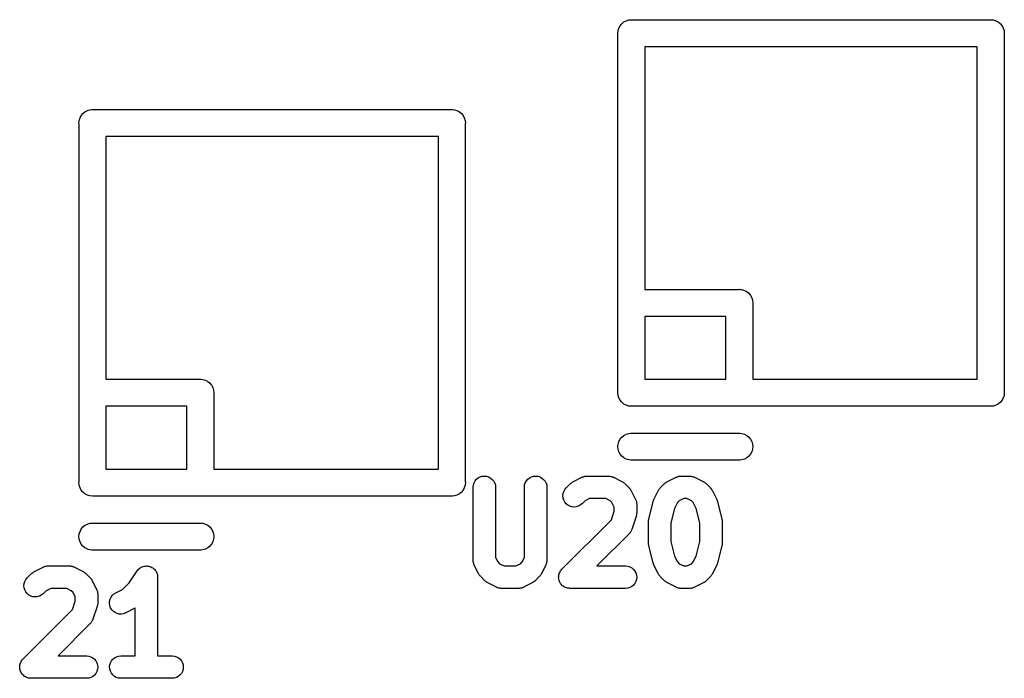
# Model space of a CAD drawing. Extents: x 57.3 to 93.1, y -79.3 to -45.8.
# Tile 19 of 33: x 78.1 to 83.6, y -69.6 to -65.9. Entities that reach past the tile are written whole.
import ezdxf

# ---------------------------------------------------------------- set-up
doc = ezdxf.new("R2010")
doc.units = 0
doc.header["$MEASUREMENT"] = 0
doc.layers.add('BLACK', color=7, linetype='CONTINUOUS')

msp = doc.modelspace()

# ---------------------------------------------------------------- linework, layer by layer
at = {"layer": 'BLACK', "linetype": 'CONTINUOUS'}
for p, q in [((81.4581, -65.9373), (81.4712, -65.9304)), ((81.4712, -65.9304), (81.4853, -65.9261)), ((81.4853, -65.9261), (81.4963, -65.925)), ((81.4963, -65.925), (81.5, -65.9246)), ((81.5, -65.9246), (81.5037, -65.925)), ((81.5037, -65.925), (83.4963, -65.925)), ((83.4963, -65.925), (83.5, -65.9246)), ((83.5, -65.9246), (83.5037, -65.925)), ((83.5037, -65.925), (83.5147, -65.9261)), ((83.5147, -65.9261), (83.5288, -65.9304)), ((83.5288, -65.9304), (83.5419, -65.9373)), ((81.4246, -66), (81.4261, -65.9853)), ((81.4261, -65.9853), (81.4304, -65.9712)), ((81.4304, -65.9712), (81.4373, -65.9581)), ((81.4373, -65.9581), (81.4467, -65.9467)), ((81.4467, -65.9467), (81.4581, -65.9373)), ((83.5419, -65.9373), (83.5533, -65.9467)), ((83.5533, -65.9467), (83.5627, -65.9581)), ((83.5627, -65.9581), (83.5696, -65.9712)), ((83.5696, -65.9712), (83.5739, -65.9853)), ((83.5739, -65.9853), (83.5754, -66)), ((81.425, -66.0037), (81.4246, -66)), ((81.425, -67.4963), (81.425, -66.0037)), ((83.5754, -66), (83.575, -66.0037)), ((83.575, -66.0037), (83.575, -67.9963)), ((81.575, -66.075), (81.575, -67.425)), ((83.425, -66.075), (81.575, -66.075)), ((83.425, -67.925), (83.425, -66.075)), ((78.4712, -66.4304), (78.4853, -66.4261)), ((78.4853, -66.4261), (78.4963, -66.425)), ((78.4963, -66.425), (78.5, -66.4246)), ((78.5, -66.4246), (78.5037, -66.425)), ((78.5037, -66.425), (80.4963, -66.425)), ((80.4963, -66.425), (80.5, -66.4246)), ((80.5, -66.4246), (80.5037, -66.425)), ((80.5037, -66.425), (80.5147, -66.4261)), ((80.5147, -66.4261), (80.5288, -66.4304)), ((78.4261, -66.4853), (78.4304, -66.4712)), ((78.4304, -66.4712), (78.4373, -66.4581)), ((78.4373, -66.4581), (78.4467, -66.4467)), ((78.4467, -66.4467), (78.4581, -66.4373)), ((78.4581, -66.4373), (78.4712, -66.4304)), ((80.5288, -66.4304), (80.5419, -66.4373)), ((80.5419, -66.4373), (80.5533, -66.4467)), ((80.5533, -66.4467), (80.5627, -66.4581)), ((80.5627, -66.4581), (80.5696, -66.4712)), ((80.5696, -66.4712), (80.5739, -66.4853)), ((78.4246, -66.5), (78.4261, -66.4853)), ((78.425, -66.5037), (78.4246, -66.5)), ((78.425, -67.9963), (78.425, -66.5037)), ((80.5739, -66.4853), (80.5754, -66.5)), ((80.5754, -66.5), (80.575, -66.5037)), ((80.575, -66.5037), (80.575, -68.4963)), ((78.575, -66.575), (78.575, -67.925)), ((80.425, -66.575), (78.575, -66.575)), ((80.425, -68.425), (80.425, -66.575)), ((81.575, -67.425), (82.0963, -67.425)), ((82.0963, -67.425), (82.1, -67.4246)), ((82.1, -67.4246), (82.1037, -67.425)), ((82.1037, -67.425), (82.1147, -67.4261)), ((82.1147, -67.4261), (82.1288, -67.4304)), ((82.1288, -67.4304), (82.1419, -67.4373)), ((82.1419, -67.4373), (82.1533, -67.4467)), ((82.1533, -67.4467), (82.1627, -67.4581)), ((82.1627, -67.4581), (82.1696, -67.4712)), ((81.4246, -67.5), (81.425, -67.4963)), ((81.425, -67.5037), (81.4246, -67.5)), ((81.425, -67.9963), (81.425, -67.5037)), ((82.1696, -67.4712), (82.1739, -67.4853)), ((82.1739, -67.4853), (82.1754, -67.5)), ((82.1754, -67.5), (82.175, -67.5037)), ((82.175, -67.5037), (82.175, -67.925)), ((81.575, -67.575), (81.575, -67.925)), ((82.025, -67.575), (81.575, -67.575)), ((82.025, -67.925), (82.025, -67.575)), ((78.575, -67.925), (79.0963, -67.925)), ((79.0963, -67.925), (79.1, -67.9246)), ((79.1, -67.9246), (79.1037, -67.925)), ((79.1037, -67.925), (79.1147, -67.9261)), ((79.1147, -67.9261), (79.1288, -67.9304)), ((79.1288, -67.9304), (79.1419, -67.9373)), ((79.1419, -67.9373), (79.1533, -67.9467)), ((79.1533, -67.9467), (79.1627, -67.9581)), ((79.1627, -67.9581), (79.1696, -67.9712)), ((81.575, -67.925), (82.025, -67.925)), ((82.175, -67.925), (83.425, -67.925)), ((78.4246, -68), (78.425, -67.9963)), ((78.425, -68.0037), (78.4246, -68)), ((78.425, -68.4963), (78.425, -68.0037)), ((79.1696, -67.9712), (79.1739, -67.9853)), ((79.1739, -67.9853), (79.1754, -68)), ((79.1754, -68), (79.175, -68.0037)), ((79.175, -68.0037), (79.175, -68.425)), ((81.4246, -68), (81.425, -67.9963)), ((81.4261, -68.0147), (81.4246, -68)), ((81.4304, -68.0288), (81.4261, -68.0147)), ((83.5739, -68.0147), (83.5696, -68.0288)), ((83.5748, -68.0055), (83.5739, -68.0147)), ((83.5754, -68), (83.5748, -68.0055)), ((83.575, -67.9963), (83.5754, -68)), ((81.4373, -68.0419), (81.4304, -68.0288)), ((81.4445, -68.0506), (81.4373, -68.0419)), ((81.4467, -68.0533), (81.4445, -68.0506)), ((81.4581, -68.0627), (81.4467, -68.0533)), ((81.4712, -68.0696), (81.4581, -68.0627)), ((81.4853, -68.0739), (81.4712, -68.0696)), ((83.5288, -68.0696), (83.5147, -68.0739)), ((83.5419, -68.0627), (83.5288, -68.0696)), ((83.5533, -68.0533), (83.5419, -68.0627)), ((83.5627, -68.0419), (83.5533, -68.0533)), ((83.5696, -68.0288), (83.5627, -68.0419)), ((78.575, -68.075), (78.575, -68.425)), ((79.025, -68.075), (78.575, -68.075)), ((79.025, -68.425), (79.025, -68.075)), ((81.5, -68.0754), (81.4853, -68.0739)), ((81.5037, -68.075), (81.5, -68.0754)), ((82.0963, -68.075), (81.5037, -68.075)), ((82.1, -68.0754), (82.0963, -68.075)), ((82.1037, -68.075), (82.1, -68.0754)), ((83.4963, -68.075), (82.1037, -68.075)), ((83.5, -68.0754), (83.4963, -68.075)), ((83.5037, -68.075), (83.5, -68.0754)), ((83.5091, -68.0745), (83.5037, -68.075)), ((83.5147, -68.0739), (83.5091, -68.0745)), ((81.4581, -68.2373), (81.4712, -68.2304)), ((81.4712, -68.2304), (81.4853, -68.2261)), ((81.4853, -68.2261), (81.4963, -68.225)), ((81.4963, -68.225), (82.1037, -68.225)), ((82.1037, -68.225), (82.1147, -68.2261)), ((82.1147, -68.2261), (82.1288, -68.2304)), ((82.1288, -68.2304), (82.1419, -68.2373)), ((81.4246, -68.3), (81.4261, -68.2853)), ((81.4261, -68.2853), (81.4304, -68.2712)), ((81.4304, -68.2712), (81.4373, -68.2581)), ((81.4373, -68.2581), (81.4467, -68.2467)), ((81.4467, -68.2467), (81.4581, -68.2373)), ((82.1419, -68.2373), (82.1533, -68.2467)), ((82.1533, -68.2467), (82.1627, -68.2581)), ((82.1627, -68.2581), (82.1696, -68.2712)), ((82.1696, -68.2712), (82.1739, -68.2853)), ((82.1739, -68.2853), (82.1754, -68.3)), ((81.4261, -68.3147), (81.4246, -68.3)), ((81.4304, -68.3288), (81.4261, -68.3147)), ((81.4373, -68.3419), (81.4304, -68.3288)), ((81.4467, -68.3533), (81.4373, -68.3419)), ((82.1627, -68.3419), (82.1533, -68.3533)), ((82.1696, -68.3288), (82.1627, -68.3419)), ((82.1739, -68.3147), (82.1696, -68.3288)), ((82.1754, -68.3), (82.1739, -68.3147)), ((81.4581, -68.3627), (81.4467, -68.3533)), ((81.4712, -68.3696), (81.4581, -68.3627)), ((81.4853, -68.3739), (81.4712, -68.3696)), ((81.4963, -68.375), (81.4853, -68.3739)), ((82.1037, -68.375), (81.4963, -68.375)), ((82.1147, -68.3739), (82.1037, -68.375)), ((82.1288, -68.3696), (82.1147, -68.3739)), ((82.1419, -68.3627), (82.1288, -68.3696)), ((82.1533, -68.3533), (82.1419, -68.3627)), ((78.575, -68.425), (79.025, -68.425)), ((79.175, -68.425), (80.425, -68.425)), ((78.4246, -68.5), (78.425, -68.4963)), ((78.4261, -68.5147), (78.4246, -68.5)), ((80.5754, -68.5), (80.5739, -68.5147)), ((80.575, -68.4963), (80.5754, -68.5)), ((80.6198, -68.5132), (80.6235, -68.5016)), ((80.6235, -68.5016), (80.6294, -68.4909)), ((80.6294, -68.4909), (80.6372, -68.4815)), ((80.6372, -68.4815), (80.6467, -68.4739)), ((80.6467, -68.4739), (80.6575, -68.4682)), ((80.6575, -68.4682), (80.6692, -68.4648)), ((80.6692, -68.4648), (80.6814, -68.4637)), ((80.6814, -68.4637), (80.6935, -68.465)), ((80.6935, -68.465), (80.7052, -68.4686)), ((80.7052, -68.4686), (80.7159, -68.4744)), ((80.7159, -68.4744), (80.7253, -68.4821)), ((80.7253, -68.4821), (80.733, -68.4916)), ((80.733, -68.4916), (80.7387, -68.5024)), ((80.7387, -68.5024), (80.7423, -68.514)), ((80.9055, -68.5132), (80.9092, -68.5016)), ((80.9092, -68.5016), (80.9151, -68.4909)), ((80.9151, -68.4909), (80.9229, -68.4815)), ((80.9229, -68.4815), (80.9324, -68.4739)), ((80.9324, -68.4739), (80.9433, -68.4682)), ((80.9433, -68.4682), (80.955, -68.4648)), ((80.955, -68.4648), (80.9671, -68.4637)), ((80.9671, -68.4637), (80.9792, -68.465)), ((80.9792, -68.465), (80.9909, -68.4686)), ((80.9909, -68.4686), (81.0016, -68.4744)), ((81.0016, -68.4744), (81.011, -68.4821)), ((81.011, -68.4821), (81.0187, -68.4916)), ((81.0187, -68.4916), (81.0245, -68.5024)), ((81.0245, -68.5024), (81.028, -68.514)), ((81.1368, -68.5296), (81.1606, -68.5058)), ((81.1606, -68.5058), (81.1612, -68.5052)), ((81.1612, -68.5052), (81.1639, -68.503)), ((81.1639, -68.503), (81.1665, -68.5006)), ((81.1665, -68.5006), (81.1687, -68.4992)), ((81.1687, -68.4992), (81.1707, -68.4976)), ((81.1707, -68.4976), (81.1738, -68.496)), ((81.1738, -68.496), (81.1768, -68.4941)), ((81.1768, -68.4941), (81.2244, -68.4703)), ((81.2244, -68.4703), (81.2252, -68.4699)), ((81.2252, -68.4699), (81.2269, -68.4693)), ((81.2269, -68.4693), (81.2286, -68.4684)), ((81.2286, -68.4684), (81.2327, -68.4672)), ((81.2327, -68.4672), (81.2367, -68.4657)), ((81.2367, -68.4657), (81.2385, -68.4654)), ((81.2385, -68.4654), (81.2402, -68.4649)), ((81.2402, -68.4649), (81.2445, -68.4645)), ((81.2445, -68.4645), (81.2487, -68.4638)), ((81.2487, -68.4638), (81.2505, -68.4639)), ((81.2505, -68.4639), (81.2524, -68.4637)), ((81.2524, -68.4637), (81.3714, -68.4637)), ((81.3714, -68.4637), (81.3723, -68.4637)), ((81.3723, -68.4637), (81.3741, -68.4639)), ((81.3741, -68.4639), (81.376, -68.4639)), ((81.376, -68.4639), (81.3802, -68.4646)), ((81.3802, -68.4646), (81.3844, -68.4651)), ((81.3844, -68.4651), (81.3862, -68.4656)), ((81.3862, -68.4656), (81.388, -68.4659)), ((81.388, -68.4659), (81.392, -68.4675)), ((81.392, -68.4675), (81.396, -68.4687)), ((81.396, -68.4687), (81.3977, -68.4696)), ((81.3977, -68.4696), (81.3994, -68.4703)), ((81.3994, -68.4703), (81.447, -68.4941)), ((81.447, -68.4941), (81.4478, -68.4945)), ((81.4478, -68.4945), (81.4507, -68.4964)), ((81.4507, -68.4964), (81.4538, -68.4981)), ((81.4538, -68.4981), (81.4558, -68.4997)), ((81.4558, -68.4997), (81.458, -68.5011)), ((81.458, -68.5011), (81.4605, -68.5036)), ((81.4605, -68.5036), (81.4632, -68.5058)), ((81.4632, -68.5058), (81.487, -68.5296)), ((81.6606, -68.5296), (81.6844, -68.5058)), ((81.6844, -68.5058), (81.685, -68.5052)), ((81.685, -68.5052), (81.6877, -68.503)), ((81.6877, -68.503), (81.6903, -68.5006)), ((81.6903, -68.5006), (81.6925, -68.4992)), ((81.6925, -68.4992), (81.6945, -68.4976)), ((81.6945, -68.4976), (81.6976, -68.496)), ((81.6976, -68.496), (81.7006, -68.4941)), ((81.7006, -68.4941), (81.7482, -68.4703)), ((81.7482, -68.4703), (81.749, -68.4699)), ((81.749, -68.4699), (81.7508, -68.4693)), ((81.7508, -68.4693), (81.7524, -68.4684)), ((81.7524, -68.4684), (81.7565, -68.4672)), ((81.7565, -68.4672), (81.7605, -68.4657)), ((81.7605, -68.4657), (81.7623, -68.4654)), ((81.7623, -68.4654), (81.764, -68.4649)), ((81.764, -68.4649), (81.7683, -68.4645)), ((81.7683, -68.4645), (81.7725, -68.4638)), ((81.7725, -68.4638), (81.7744, -68.4639)), ((81.7744, -68.4639), (81.7762, -68.4637)), ((81.7762, -68.4637), (81.8238, -68.4637)), ((81.8238, -68.4637), (81.8247, -68.4637)), ((81.8247, -68.4637), (81.8265, -68.4639)), ((81.8265, -68.4639), (81.8283, -68.4639)), ((81.8283, -68.4639), (81.8326, -68.4646)), ((81.8326, -68.4646), (81.8368, -68.4651)), ((81.8368, -68.4651), (81.8386, -68.4656)), ((81.8386, -68.4656), (81.8404, -68.4659)), ((81.8404, -68.4659), (81.8444, -68.4675)), ((81.8444, -68.4675), (81.8484, -68.4687)), ((81.8484, -68.4687), (81.85, -68.4696)), ((81.85, -68.4696), (81.8518, -68.4703)), ((81.8518, -68.4703), (81.8994, -68.4941)), ((81.8994, -68.4941), (81.9002, -68.4945)), ((81.9002, -68.4945), (81.9031, -68.4964)), ((81.9031, -68.4964), (81.9062, -68.4981)), ((81.9062, -68.4981), (81.9082, -68.4997)), ((81.9082, -68.4997), (81.9104, -68.5011)), ((81.9104, -68.5011), (81.9129, -68.5036)), ((81.9129, -68.5036), (81.9156, -68.5058)), ((81.9156, -68.5058), (81.9394, -68.5296)), ((78.4304, -68.5288), (78.4261, -68.5147)), ((78.4373, -68.5419), (78.4304, -68.5288)), ((78.445, -68.5512), (78.4373, -68.5419)), ((78.4467, -68.5533), (78.445, -68.5512)), ((78.4581, -68.5627), (78.4467, -68.5533)), ((78.4712, -68.5696), (78.4581, -68.5627)), ((80.5419, -68.5627), (80.5288, -68.5696)), ((80.5533, -68.5533), (80.5419, -68.5627)), ((80.5627, -68.5419), (80.5533, -68.5533)), ((80.5696, -68.5288), (80.5627, -68.5419)), ((80.5739, -68.5147), (80.5696, -68.5288)), ((80.6185, -68.5253), (80.6198, -68.5132)), ((80.6185, -68.5262), (80.6185, -68.5253)), ((80.6185, -68.931), (80.6185, -68.5262)), ((80.7423, -68.514), (80.7435, -68.5262)), ((80.7435, -68.5262), (80.7435, -68.9162)), ((80.9042, -68.5253), (80.9055, -68.5132)), ((80.9042, -68.5262), (80.9042, -68.5253)), ((80.9042, -68.9162), (80.9042, -68.5262)), ((81.028, -68.514), (81.0292, -68.5262)), ((81.0292, -68.5262), (81.0292, -68.931)), ((81.1185, -68.5736), (81.1197, -68.5615)), ((81.1197, -68.5615), (81.1233, -68.5498)), ((81.1233, -68.5498), (81.129, -68.539)), ((81.129, -68.539), (81.1368, -68.5296)), ((81.487, -68.5296), (81.4877, -68.5302)), ((81.4877, -68.5302), (81.4899, -68.533)), ((81.4899, -68.533), (81.4923, -68.5355)), ((81.4923, -68.5355), (81.4937, -68.5377)), ((81.4937, -68.5377), (81.4953, -68.5398)), ((81.4953, -68.5398), (81.4969, -68.5429)), ((81.4969, -68.5429), (81.4988, -68.5459)), ((81.4988, -68.5459), (81.5226, -68.5935)), ((81.6251, -68.5935), (81.6489, -68.5459)), ((81.6489, -68.5459), (81.6493, -68.5451)), ((81.6493, -68.5451), (81.6512, -68.5421)), ((81.6512, -68.5421), (81.6528, -68.539)), ((81.6528, -68.539), (81.6545, -68.537)), ((81.6545, -68.537), (81.6559, -68.5348)), ((81.6559, -68.5348), (81.6583, -68.5323)), ((81.6583, -68.5323), (81.6606, -68.5296)), ((81.9394, -68.5296), (81.94, -68.5302)), ((81.94, -68.5302), (81.9422, -68.533)), ((81.9422, -68.533), (81.9446, -68.5355)), ((81.9446, -68.5355), (81.946, -68.5377)), ((81.946, -68.5377), (81.9477, -68.5398)), ((81.9477, -68.5398), (81.9493, -68.5429)), ((81.9493, -68.5429), (81.9511, -68.5459)), ((81.9511, -68.5459), (81.9749, -68.5935)), ((78.4853, -68.5739), (78.4712, -68.5696)), ((78.5, -68.5754), (78.4853, -68.5739)), ((78.5037, -68.575), (78.5, -68.5754)), ((79.0963, -68.575), (78.5037, -68.575)), ((79.1, -68.5754), (79.0963, -68.575)), ((79.1037, -68.575), (79.1, -68.5754)), ((80.4963, -68.575), (79.1037, -68.575)), ((80.5, -68.5754), (80.4963, -68.575)), ((80.5037, -68.575), (80.5, -68.5754)), ((80.5147, -68.5739), (80.5037, -68.575)), ((80.5288, -68.5696), (80.5147, -68.5739)), ((81.1196, -68.5857), (81.1185, -68.5736)), ((81.1231, -68.5974), (81.1196, -68.5857)), ((81.1288, -68.6082), (81.1231, -68.5974)), ((81.1365, -68.6177), (81.1288, -68.6082)), ((81.1458, -68.6255), (81.1365, -68.6177)), ((81.2245, -68.6186), (81.215, -68.6262)), ((81.2251, -68.618), (81.2245, -68.6186)), ((81.2418, -68.6014), (81.2251, -68.618)), ((81.2671, -68.5887), (81.2418, -68.6014)), ((81.3567, -68.5887), (81.2671, -68.5887)), ((81.382, -68.6014), (81.3567, -68.5887)), ((81.3915, -68.6108), (81.382, -68.6014)), ((81.4042, -68.6362), (81.3915, -68.6108)), ((81.5226, -68.5935), (81.523, -68.5943)), ((81.523, -68.5943), (81.5236, -68.596)), ((81.5236, -68.596), (81.5245, -68.5976)), ((81.5245, -68.5976), (81.5257, -68.6017)), ((81.5257, -68.6017), (81.5272, -68.6057)), ((81.5272, -68.6057), (81.5274, -68.6075)), ((81.5274, -68.6075), (81.528, -68.6093)), ((81.528, -68.6093), (81.5284, -68.6135)), ((81.5284, -68.6135), (81.5291, -68.6178)), ((81.5291, -68.6178), (81.529, -68.6196)), ((81.529, -68.6196), (81.5292, -68.6214)), ((81.5965, -68.7015), (81.6203, -68.6063)), ((81.6203, -68.6063), (81.6205, -68.6054)), ((81.6205, -68.6054), (81.6206, -68.6052)), ((81.6206, -68.6052), (81.6207, -68.6049)), ((81.6207, -68.6049), (81.6228, -68.5994)), ((81.6228, -68.5994), (81.6248, -68.594)), ((81.6248, -68.594), (81.6249, -68.5938)), ((81.6249, -68.5938), (81.6251, -68.5935)), ((81.7561, -68.6108), (81.7399, -68.6432)), ((81.7656, -68.6014), (81.7561, -68.6108)), ((81.7909, -68.5887), (81.7656, -68.6014)), ((81.8091, -68.5887), (81.7909, -68.5887)), ((81.8344, -68.6014), (81.8091, -68.5887)), ((81.8439, -68.6108), (81.8344, -68.6014)), ((81.8601, -68.6432), (81.8439, -68.6108)), ((81.9749, -68.5935), (81.9753, -68.5943)), ((81.9753, -68.5943), (81.9754, -68.5945)), ((81.9754, -68.5945), (81.9756, -68.5948)), ((81.9756, -68.5948), (81.9775, -68.6003)), ((81.9775, -68.6003), (81.9795, -68.6057)), ((81.9795, -68.6057), (81.9796, -68.606)), ((81.9796, -68.606), (81.9797, -68.6063)), ((81.9797, -68.6063), (82.0035, -68.7015)), ((81.1565, -68.6313), (81.1458, -68.6255)), ((81.1682, -68.635), (81.1565, -68.6313)), ((81.1803, -68.6363), (81.1682, -68.635)), ((81.1924, -68.6352), (81.1803, -68.6363)), ((81.2042, -68.6318), (81.1924, -68.6352)), ((81.215, -68.6262), (81.2042, -68.6318)), ((81.3882, -68.7067), (81.4042, -68.6589)), ((81.4042, -68.6589), (81.4042, -68.6362)), ((81.5288, -68.6734), (81.5287, -68.6769)), ((81.5292, -68.6699), (81.5288, -68.6734)), ((81.5292, -68.6214), (81.5292, -68.669)), ((81.5292, -68.669), (81.5292, -68.6699)), ((81.7399, -68.6432), (81.7196, -68.7244)), ((81.8804, -68.7244), (81.8601, -68.6432)), ((78.4712, -68.7304), (78.4853, -68.7261)), ((78.4853, -68.7261), (78.4963, -68.725)), ((78.4963, -68.725), (79.1037, -68.725)), ((79.1037, -68.725), (79.1147, -68.7261)), ((79.1147, -68.7261), (79.1288, -68.7304)), ((81.1129, -68.982), (81.3882, -68.7067)), ((81.526, -68.6888), (81.5022, -68.7602)), ((81.5267, -68.6854), (81.526, -68.6888)), ((81.5278, -68.682), (81.5267, -68.6854)), ((81.5281, -68.6795), (81.5278, -68.682)), ((81.5287, -68.6769), (81.5281, -68.6795)), ((81.5946, -68.7158), (81.5948, -68.7147)), ((81.5946, -68.7167), (81.5946, -68.7158)), ((81.5946, -68.8357), (81.5946, -68.7167)), ((81.5947, -68.7136), (81.5955, -68.7086)), ((81.5948, -68.7147), (81.5947, -68.7136)), ((81.5955, -68.7086), (81.596, -68.7037)), ((81.596, -68.7037), (81.5963, -68.7026)), ((81.5963, -68.7026), (81.5965, -68.7015)), ((81.7196, -68.7244), (81.7196, -68.828)), ((81.8804, -68.828), (81.8804, -68.7244)), ((82.0035, -68.7015), (82.0037, -68.7024)), ((82.0037, -68.7024), (82.0038, -68.7035)), ((82.0038, -68.7035), (82.0042, -68.7045)), ((82.0042, -68.7045), (82.0047, -68.7095)), ((82.0047, -68.7095), (82.0053, -68.7144)), ((82.0053, -68.7144), (82.0052, -68.7156)), ((82.0052, -68.7156), (82.0054, -68.7167)), ((82.0054, -68.7167), (82.0054, -68.8357)), ((78.4261, -68.7853), (78.4304, -68.7712)), ((78.4304, -68.7712), (78.4373, -68.7581)), ((78.4373, -68.7581), (78.4467, -68.7467)), ((78.4467, -68.7467), (78.4581, -68.7373)), ((78.4581, -68.7373), (78.4712, -68.7304)), ((79.1288, -68.7304), (79.1419, -68.7373)), ((79.1419, -68.7373), (79.1533, -68.7467)), ((79.1533, -68.7467), (79.1627, -68.7581)), ((79.1627, -68.7581), (79.1696, -68.7712)), ((79.1696, -68.7712), (79.1739, -68.7853)), ((81.4882, -68.7832), (81.4871, -68.7847)), ((81.4896, -68.782), (81.4882, -68.7832)), ((81.4921, -68.7785), (81.4896, -68.782)), ((81.4948, -68.7752), (81.4921, -68.7785)), ((81.4957, -68.7736), (81.4948, -68.7752)), ((81.4967, -68.7721), (81.4957, -68.7736)), ((81.4985, -68.7683), (81.4967, -68.7721)), ((81.5006, -68.7645), (81.4985, -68.7683)), ((81.5011, -68.7627), (81.5006, -68.7645)), ((81.5019, -68.7611), (81.5011, -68.7627)), ((81.5022, -68.7602), (81.5019, -68.7611)), ((78.4246, -68.8), (78.4261, -68.7853)), ((78.4261, -68.8147), (78.4246, -68.8)), ((78.4304, -68.8288), (78.4261, -68.8147)), ((78.4373, -68.8419), (78.4304, -68.8288)), ((79.1696, -68.8288), (79.1627, -68.8419)), ((79.1739, -68.8147), (79.1696, -68.8288)), ((79.1739, -68.7853), (79.1754, -68.8)), ((79.1754, -68.8), (79.1739, -68.8147)), ((81.4871, -68.7847), (81.308, -68.9637)), ((81.5948, -68.8368), (81.5946, -68.8357)), ((81.5947, -68.8379), (81.5948, -68.8368)), ((81.5953, -68.8429), (81.5947, -68.8379)), ((81.7196, -68.828), (81.7399, -68.9091)), ((81.8601, -68.9091), (81.8804, -68.828)), ((82.0053, -68.8388), (82.0045, -68.8438)), ((82.0054, -68.8366), (82.0052, -68.8377)), ((82.0052, -68.8377), (82.0053, -68.8388)), ((82.0054, -68.8357), (82.0054, -68.8366)), ((78.4467, -68.8533), (78.4373, -68.8419)), ((78.4581, -68.8627), (78.4467, -68.8533)), ((78.4712, -68.8696), (78.4581, -68.8627)), ((78.4853, -68.8739), (78.4712, -68.8696)), ((78.4963, -68.875), (78.4853, -68.8739)), ((79.1037, -68.875), (78.4963, -68.875)), ((79.1147, -68.8739), (79.1037, -68.875)), ((79.1288, -68.8696), (79.1147, -68.8739)), ((79.1419, -68.8627), (79.1288, -68.8696)), ((79.1533, -68.8533), (79.1419, -68.8627)), ((79.1627, -68.8419), (79.1533, -68.8533)), ((81.5958, -68.8479), (81.5953, -68.8429)), ((81.5962, -68.8489), (81.5958, -68.8479)), ((81.5963, -68.85), (81.5962, -68.8489)), ((81.5965, -68.8509), (81.5963, -68.85)), ((81.6203, -68.9461), (81.5965, -68.8509)), ((82.0035, -68.8509), (81.9797, -68.9461)), ((82.0037, -68.8498), (82.0035, -68.8509)), ((82.004, -68.8487), (82.0037, -68.8498)), ((82.0045, -68.8438), (82.004, -68.8487)), ((80.6186, -68.9328), (80.6185, -68.931)), ((80.6186, -68.9346), (80.6186, -68.9328)), ((80.6192, -68.9388), (80.6186, -68.9346)), ((80.6196, -68.9431), (80.6192, -68.9388)), ((80.6202, -68.9449), (80.6196, -68.9431)), ((80.6205, -68.9467), (80.6202, -68.9449)), ((80.6219, -68.9507), (80.6205, -68.9467)), ((80.7435, -68.9162), (80.7561, -68.9415)), ((80.7561, -68.9415), (80.7656, -68.951)), ((80.882, -68.951), (80.8915, -68.9415)), ((80.8915, -68.9415), (80.9042, -68.9162)), ((81.0269, -68.9475), (81.0254, -68.9515)), ((81.0272, -68.9457), (81.0269, -68.9475)), ((81.0278, -68.9439), (81.0272, -68.9457)), ((81.0283, -68.9397), (81.0278, -68.9439)), ((81.029, -68.9355), (81.0283, -68.9397)), ((81.0292, -68.9318), (81.029, -68.9337)), ((81.029, -68.9337), (81.029, -68.9355)), ((81.0292, -68.931), (81.0292, -68.9318)), ((81.6204, -68.9464), (81.6203, -68.9461)), ((81.6205, -68.9467), (81.6204, -68.9464)), ((81.6225, -68.9521), (81.6205, -68.9467)), ((81.7399, -68.9091), (81.7561, -68.9415)), ((81.7561, -68.9415), (81.7656, -68.951)), ((81.8344, -68.951), (81.8439, -68.9415)), ((81.8439, -68.9415), (81.8601, -68.9091)), ((81.9793, -68.9475), (81.9772, -68.953)), ((81.9794, -68.9472), (81.9793, -68.9475)), ((81.9795, -68.947), (81.9794, -68.9472)), ((81.9797, -68.9461), (81.9795, -68.947)), ((78.1612, -69.0052), (78.1639, -69.003)), ((78.1639, -69.003), (78.1665, -69.0006)), ((78.1665, -69.0006), (78.1687, -68.9992)), ((78.1687, -68.9992), (78.1707, -68.9976)), ((78.1707, -68.9976), (78.1738, -68.996)), ((78.1738, -68.996), (78.1768, -68.9941)), ((78.1768, -68.9941), (78.2244, -68.9703)), ((78.2244, -68.9703), (78.2252, -68.9699)), ((78.2252, -68.9699), (78.2269, -68.9693)), ((78.2269, -68.9693), (78.2286, -68.9684)), ((78.2286, -68.9684), (78.2327, -68.9672)), ((78.2327, -68.9672), (78.2367, -68.9657)), ((78.2367, -68.9657), (78.2385, -68.9654)), ((78.2385, -68.9654), (78.2402, -68.9649)), ((78.2402, -68.9649), (78.2445, -68.9645)), ((78.2445, -68.9645), (78.2487, -68.9638)), ((78.2487, -68.9638), (78.2505, -68.9639)), ((78.2505, -68.9639), (78.2524, -68.9637)), ((78.2524, -68.9637), (78.3714, -68.9637)), ((78.3714, -68.9637), (78.3723, -68.9637)), ((78.3723, -68.9637), (78.3741, -68.9639)), ((78.3741, -68.9639), (78.376, -68.9639)), ((78.376, -68.9639), (78.3802, -68.9646)), ((78.3802, -68.9646), (78.3844, -68.9651)), ((78.3844, -68.9651), (78.3862, -68.9656)), ((78.3862, -68.9656), (78.388, -68.9659)), ((78.388, -68.9659), (78.392, -68.9675)), ((78.392, -68.9675), (78.396, -68.9687)), ((78.396, -68.9687), (78.3977, -68.9696)), ((78.3977, -68.9696), (78.3994, -68.9703)), ((78.3994, -68.9703), (78.447, -68.9941)), ((78.447, -68.9941), (78.4478, -68.9945)), ((78.4478, -68.9945), (78.4507, -68.9964)), ((78.4507, -68.9964), (78.4538, -68.9981)), ((78.4538, -68.9981), (78.4558, -68.9997)), ((78.4558, -68.9997), (78.458, -69.0011)), ((78.458, -69.0011), (78.4605, -69.0036)), ((78.7038, -69.0578), (78.748, -68.9915)), ((78.748, -68.9915), (78.7484, -68.9909)), ((78.7484, -68.9909), (78.7485, -68.9908)), ((78.7484, -68.9909), (78.7484, -68.9909)), ((78.7484, -68.9909), (78.7484, -68.9909)), ((78.7485, -68.9908), (78.7524, -68.9862)), ((78.7524, -68.9862), (78.7563, -68.9815)), ((78.7563, -68.9815), (78.761, -68.9778)), ((78.7563, -68.9815), (78.7563, -68.9815)), ((78.7563, -68.9815), (78.7563, -68.9815)), ((78.761, -68.9778), (78.7658, -68.9739)), ((78.7658, -68.9739), (78.7659, -68.9738)), ((78.7658, -68.9739), (78.7658, -68.9739)), ((78.7659, -68.9738), (78.771, -68.9712)), ((78.771, -68.9712), (78.7766, -68.9682)), ((78.7766, -68.9682), (78.7766, -68.9682)), ((78.7766, -68.9682), (78.7767, -68.9682)), ((78.7767, -68.9682), (78.7821, -68.9666)), ((78.7821, -68.9666), (78.7883, -68.9648)), ((78.7883, -68.9648), (78.7883, -68.9648)), ((78.7883, -68.9648), (78.7884, -68.9648)), ((78.7884, -68.9648), (78.7945, -68.9642)), ((78.7945, -68.9642), (78.8004, -68.9637)), ((78.8004, -68.9637), (78.8005, -68.9637)), ((78.8005, -68.9637), (78.8005, -68.9637)), ((78.8005, -68.9637), (78.8068, -68.9644)), ((78.8068, -68.9644), (78.8126, -68.965)), ((78.8126, -68.965), (78.8126, -68.965)), ((78.8126, -68.965), (78.8127, -68.965)), ((78.8127, -68.965), (78.8185, -68.9668)), ((78.8185, -68.9668), (78.8242, -68.9686)), ((78.8242, -68.9686), (78.8243, -68.9686)), ((78.8243, -68.9686), (78.8243, -68.9686)), ((78.8243, -68.9686), (78.8294, -68.9714)), ((78.8294, -68.9714), (78.8349, -68.9744)), ((78.8349, -68.9744), (78.835, -68.9744)), ((78.835, -68.9744), (78.835, -68.9744)), ((78.835, -68.9744), (78.839, -68.9778)), ((78.839, -68.9778), (78.8443, -68.9821)), ((78.8443, -68.9821), (78.8444, -68.9822)), ((78.8444, -68.9822), (78.8444, -68.9822)), ((78.8444, -68.9822), (78.8479, -68.9865)), ((78.8479, -68.9865), (78.8521, -68.9916)), ((78.8521, -68.9916), (78.8521, -68.9917)), ((78.8521, -68.9917), (78.8521, -68.9917)), ((78.8521, -68.9917), (78.8548, -68.9968)), ((78.8548, -68.9968), (78.8578, -69.0024)), ((78.8578, -69.0024), (78.8578, -69.0024)), ((78.8578, -69.0024), (78.8578, -69.0025)), ((78.8578, -69.0025), (78.8596, -69.0083)), ((80.6232, -68.9548), (80.6219, -68.9507)), ((80.624, -68.9564), (80.6232, -68.9548)), ((80.6247, -68.9581), (80.624, -68.9564)), ((80.6251, -68.9589), (80.6247, -68.9581)), ((80.6489, -69.0065), (80.6251, -68.9589)), ((80.7656, -68.951), (80.7909, -68.9637)), ((80.7909, -68.9637), (80.8567, -68.9637)), ((80.8567, -68.9637), (80.882, -68.951)), ((81.0226, -68.9589), (80.9988, -69.0065)), ((81.0232, -68.9572), (81.0226, -68.9589)), ((81.0241, -68.9556), (81.0232, -68.9572)), ((81.0254, -68.9515), (81.0241, -68.9556)), ((81.0976, -69.0081), (81.0994, -69.0022)), ((81.0994, -69.0022), (81.0995, -69.0021)), ((81.0995, -69.002), (81.1023, -68.9968)), ((81.0995, -69.0021), (81.0995, -69.002)), ((81.1023, -68.9968), (81.1052, -68.9914)), ((81.1052, -68.9914), (81.1053, -68.9913)), ((81.1053, -68.9912), (81.1092, -68.9866)), ((81.1053, -68.9913), (81.1053, -68.9912)), ((81.1092, -68.9866), (81.1129, -68.982)), ((81.308, -68.9637), (81.4667, -68.9637)), ((81.4667, -68.9637), (81.4675, -68.9637)), ((81.4675, -68.9637), (81.4797, -68.9651)), ((81.4797, -68.9651), (81.4913, -68.9687)), ((81.4913, -68.9687), (81.502, -68.9746)), ((81.502, -68.9746), (81.5113, -68.9825)), ((81.5113, -68.9825), (81.519, -68.992)), ((81.519, -68.992), (81.5246, -69.0028)), ((81.5246, -69.0028), (81.5281, -69.0145)), ((81.6244, -68.9576), (81.6225, -68.9521)), ((81.6246, -68.9578), (81.6244, -68.9576)), ((81.6247, -68.9581), (81.6246, -68.9578)), ((81.6251, -68.9589), (81.6247, -68.9581)), ((81.6489, -69.0065), (81.6251, -68.9589)), ((81.7656, -68.951), (81.7909, -68.9637)), ((81.7909, -68.9637), (81.8091, -68.9637)), ((81.8091, -68.9637), (81.8344, -68.951)), ((81.9749, -68.9589), (81.9511, -69.0065)), ((81.9751, -68.9586), (81.9749, -68.9589)), ((81.9752, -68.9584), (81.9751, -68.9586)), ((81.9772, -68.953), (81.9752, -68.9584)), ((78.1197, -69.0615), (78.1233, -69.0498)), ((78.1233, -69.0498), (78.129, -69.039)), ((78.129, -69.039), (78.1368, -69.0296)), ((78.1368, -69.0296), (78.1606, -69.0058)), ((78.1606, -69.0058), (78.1612, -69.0052)), ((78.4605, -69.0036), (78.4632, -69.0058)), ((78.4632, -69.0058), (78.487, -69.0296)), ((78.487, -69.0296), (78.4877, -69.0302)), ((78.4877, -69.0302), (78.4899, -69.033)), ((78.4899, -69.033), (78.4923, -69.0355)), ((78.4923, -69.0355), (78.4937, -69.0377)), ((78.4937, -69.0377), (78.4953, -69.0398)), ((78.4953, -69.0398), (78.4969, -69.0429)), ((78.4969, -69.0429), (78.4988, -69.0459)), ((78.4988, -69.0459), (78.5226, -69.0935)), ((78.6677, -69.0939), (78.7038, -69.0578)), ((78.8596, -69.0083), (78.8613, -69.014)), ((78.8613, -69.014), (78.8613, -69.0141)), ((78.8613, -69.0141), (78.8613, -69.0141)), ((78.8613, -69.0141), (78.8619, -69.0199)), ((78.8619, -69.0199), (78.8625, -69.0262)), ((78.8625, -69.0262), (78.8625, -69.4637)), ((80.6507, -69.0095), (80.6489, -69.0065)), ((80.6523, -69.0126), (80.6507, -69.0095)), ((80.654, -69.0146), (80.6523, -69.0126)), ((80.6554, -69.0168), (80.654, -69.0146)), ((80.6578, -69.0194), (80.6554, -69.0168)), ((80.66, -69.0221), (80.6578, -69.0194)), ((80.6606, -69.0228), (80.66, -69.0221)), ((80.6844, -69.0466), (80.6606, -69.0228)), ((80.6871, -69.0488), (80.6844, -69.0466)), ((80.6896, -69.0512), (80.6871, -69.0488)), ((80.6918, -69.0527), (80.6896, -69.0512)), ((80.6938, -69.0543), (80.6918, -69.0527)), ((80.6969, -69.056), (80.6938, -69.0543)), ((80.6998, -69.0579), (80.6969, -69.056)), ((80.7006, -69.0583), (80.6998, -69.0579)), ((80.95, -69.0564), (80.947, -69.0583)), ((80.9531, -69.0548), (80.95, -69.0564)), ((80.9551, -69.0532), (80.9531, -69.0548)), ((80.9573, -69.0518), (80.9551, -69.0532)), ((80.9599, -69.0494), (80.9573, -69.0518)), ((80.9626, -69.0472), (80.9599, -69.0494)), ((80.9632, -69.0466), (80.9626, -69.0472)), ((80.987, -69.0228), (80.9632, -69.0466)), ((80.9893, -69.0201), (80.987, -69.0228)), ((80.9917, -69.0175), (80.9893, -69.0201)), ((80.9931, -69.0153), (80.9917, -69.0175)), ((80.9948, -69.0133), (80.9931, -69.0153)), ((80.9965, -69.0102), (80.9948, -69.0133)), ((80.9984, -69.0073), (80.9965, -69.0102)), ((80.9988, -69.0065), (80.9984, -69.0073)), ((81.0946, -69.0258), (81.0953, -69.0199)), ((81.0947, -69.0259), (81.0946, -69.0258)), ((81.0946, -69.026), (81.0947, -69.0259)), ((81.0952, -69.0321), (81.0946, -69.026)), ((81.0957, -69.0379), (81.0952, -69.0321)), ((81.0953, -69.0199), (81.0959, -69.0138)), ((81.0958, -69.038), (81.0957, -69.0379)), ((81.0958, -69.0381), (81.0958, -69.038)), ((81.0975, -69.0438), (81.0958, -69.0381)), ((81.0959, -69.0136), (81.0976, -69.0081)), ((81.0959, -69.0137), (81.0959, -69.0136)), ((81.0959, -69.0138), (81.0959, -69.0137)), ((81.0992, -69.0496), (81.0975, -69.0438)), ((81.0992, -69.0497), (81.0992, -69.0496)), ((81.0993, -69.0498), (81.0992, -69.0497)), ((81.1019, -69.0548), (81.0993, -69.0498)), ((81.1048, -69.0604), (81.1019, -69.0548)), ((81.5243, -69.0504), (81.5185, -69.0611)), ((81.5279, -69.0388), (81.5243, -69.0504)), ((81.5292, -69.0266), (81.5279, -69.0388)), ((81.5281, -69.0145), (81.5292, -69.0266)), ((81.6507, -69.0095), (81.6489, -69.0065)), ((81.6523, -69.0126), (81.6507, -69.0095)), ((81.654, -69.0146), (81.6523, -69.0126)), ((81.6554, -69.0168), (81.654, -69.0146)), ((81.6578, -69.0194), (81.6554, -69.0168)), ((81.66, -69.0221), (81.6578, -69.0194)), ((81.6606, -69.0228), (81.66, -69.0221)), ((81.6844, -69.0466), (81.6606, -69.0228)), ((81.6871, -69.0488), (81.6844, -69.0466)), ((81.6896, -69.0512), (81.6871, -69.0488)), ((81.6918, -69.0527), (81.6896, -69.0512)), ((81.6938, -69.0543), (81.6918, -69.0527)), ((81.6969, -69.056), (81.6938, -69.0543)), ((81.6998, -69.0579), (81.6969, -69.056)), ((81.7006, -69.0583), (81.6998, -69.0579)), ((81.9024, -69.0564), (81.8994, -69.0583)), ((81.9055, -69.0548), (81.9024, -69.0564)), ((81.9075, -69.0532), (81.9055, -69.0548)), ((81.9097, -69.0518), (81.9075, -69.0532)), ((81.9123, -69.0494), (81.9097, -69.0518)), ((81.915, -69.0472), (81.9123, -69.0494)), ((81.9156, -69.0466), (81.915, -69.0472)), ((81.9394, -69.0228), (81.9156, -69.0466)), ((81.9417, -69.0201), (81.9394, -69.0228)), ((81.9441, -69.0175), (81.9417, -69.0201)), ((81.9455, -69.0153), (81.9441, -69.0175)), ((81.9472, -69.0133), (81.9455, -69.0153)), ((81.9488, -69.0102), (81.9472, -69.0133)), ((81.9507, -69.0073), (81.9488, -69.0102)), ((81.9511, -69.0065), (81.9507, -69.0073)), ((78.1185, -69.0736), (78.1197, -69.0615)), ((78.1196, -69.0857), (78.1185, -69.0736)), ((78.1231, -69.0974), (78.1196, -69.0857)), ((78.1288, -69.1082), (78.1231, -69.0974)), ((78.1365, -69.1177), (78.1288, -69.1082)), ((78.2418, -69.1014), (78.2251, -69.118)), ((78.2671, -69.0887), (78.2418, -69.1014)), ((78.3567, -69.0887), (78.2671, -69.0887)), ((78.382, -69.1014), (78.3567, -69.0887)), ((78.3915, -69.1108), (78.382, -69.1014)), ((78.4042, -69.1362), (78.3915, -69.1108)), ((78.5226, -69.0935), (78.523, -69.0943)), ((78.523, -69.0943), (78.5236, -69.096)), ((78.5236, -69.096), (78.5245, -69.0976)), ((78.5245, -69.0976), (78.5257, -69.1017)), ((78.5257, -69.1017), (78.5272, -69.1057)), ((78.5272, -69.1057), (78.5274, -69.1075)), ((78.5274, -69.1075), (78.528, -69.1093)), ((78.528, -69.1093), (78.5284, -69.1135)), ((78.6292, -69.1131), (78.6677, -69.0939)), ((80.7482, -69.0821), (80.7006, -69.0583)), ((80.75, -69.0828), (80.7482, -69.0821)), ((80.7516, -69.0836), (80.75, -69.0828)), ((80.7556, -69.0849), (80.7516, -69.0836)), ((80.7596, -69.0865), (80.7556, -69.0849)), ((80.7614, -69.0868), (80.7596, -69.0865)), ((80.7632, -69.0873), (80.7614, -69.0868)), ((80.7674, -69.0878), (80.7632, -69.0873)), ((80.7716, -69.0885), (80.7674, -69.0878)), ((80.7735, -69.0885), (80.7716, -69.0885)), ((80.7753, -69.0887), (80.7735, -69.0885)), ((80.7762, -69.0887), (80.7753, -69.0887)), ((80.8714, -69.0887), (80.7762, -69.0887)), ((80.8733, -69.0885), (80.8714, -69.0887)), ((80.8751, -69.0886), (80.8733, -69.0885)), ((80.8793, -69.0879), (80.8751, -69.0886)), ((80.8836, -69.0875), (80.8793, -69.0879)), ((80.8853, -69.087), (80.8836, -69.0875)), ((80.8871, -69.0867), (80.8853, -69.087)), ((80.8912, -69.0852), (80.8871, -69.0867)), ((80.8952, -69.084), (80.8912, -69.0852)), ((80.8969, -69.0831), (80.8952, -69.084)), ((80.8986, -69.0825), (80.8969, -69.0831)), ((80.8994, -69.0821), (80.8986, -69.0825)), ((80.947, -69.0583), (80.8994, -69.0821)), ((81.1049, -69.0605), (81.1048, -69.0604)), ((81.105, -69.0606), (81.1049, -69.0605)), ((81.1085, -69.065), (81.105, -69.0606)), ((81.1125, -69.0699), (81.1085, -69.065)), ((81.1126, -69.07), (81.1125, -69.0699)), ((81.1126, -69.0701), (81.1126, -69.07)), ((81.117, -69.0737), (81.1126, -69.0701)), ((81.1218, -69.0778), (81.117, -69.0737)), ((81.1219, -69.0778), (81.1218, -69.0778)), ((81.122, -69.0779), (81.1219, -69.0778)), ((81.1273, -69.0808), (81.122, -69.0779)), ((81.1325, -69.0836), (81.1273, -69.0808)), ((81.1326, -69.0837), (81.1325, -69.0836)), ((81.1327, -69.0837), (81.1326, -69.0837)), ((81.1387, -69.0856), (81.1327, -69.0837)), ((81.1441, -69.0873), (81.1387, -69.0856)), ((81.1443, -69.0873), (81.1441, -69.0873)), ((81.1444, -69.0874), (81.1443, -69.0873)), ((81.1505, -69.088), (81.1444, -69.0874)), ((81.1563, -69.0887), (81.1505, -69.088)), ((81.1565, -69.0887), (81.1563, -69.0887)), ((81.1571, -69.0887), (81.1565, -69.0887)), ((81.1565, -69.0887), (81.1565, -69.0887)), ((81.1565, -69.0887), (81.1565, -69.0887)), ((81.4667, -69.0887), (81.1571, -69.0887)), ((81.4788, -69.0875), (81.4667, -69.0887)), ((81.4905, -69.084), (81.4788, -69.0875)), ((81.5013, -69.0782), (81.4905, -69.084)), ((81.5107, -69.0705), (81.5013, -69.0782)), ((81.5185, -69.0611), (81.5107, -69.0705)), ((81.7482, -69.0821), (81.7006, -69.0583)), ((81.75, -69.0828), (81.7482, -69.0821)), ((81.7516, -69.0836), (81.75, -69.0828)), ((81.7556, -69.0849), (81.7516, -69.0836)), ((81.7596, -69.0865), (81.7556, -69.0849)), ((81.7614, -69.0868), (81.7596, -69.0865)), ((81.7632, -69.0873), (81.7614, -69.0868)), ((81.7674, -69.0878), (81.7632, -69.0873)), ((81.7716, -69.0885), (81.7674, -69.0878)), ((81.7735, -69.0885), (81.7716, -69.0885)), ((81.7753, -69.0887), (81.7735, -69.0885)), ((81.7762, -69.0887), (81.7753, -69.0887)), ((81.8238, -69.0887), (81.7762, -69.0887)), ((81.8256, -69.0885), (81.8238, -69.0887)), ((81.8275, -69.0886), (81.8256, -69.0885)), ((81.8317, -69.0879), (81.8275, -69.0886)), ((81.8359, -69.0875), (81.8317, -69.0879)), ((81.8377, -69.087), (81.8359, -69.0875)), ((81.8395, -69.0867), (81.8377, -69.087)), ((81.8435, -69.0852), (81.8395, -69.0867)), ((81.8476, -69.084), (81.8435, -69.0852)), ((81.8492, -69.0831), (81.8476, -69.084)), ((81.851, -69.0825), (81.8492, -69.0831)), ((81.8518, -69.0821), (81.851, -69.0825)), ((81.8994, -69.0583), (81.8518, -69.0821)), ((78.1458, -69.1255), (78.1365, -69.1177)), ((78.1565, -69.1313), (78.1458, -69.1255)), ((78.1682, -69.135), (78.1565, -69.1313)), ((78.1803, -69.1363), (78.1682, -69.135)), ((78.1924, -69.1352), (78.1803, -69.1363)), ((78.2042, -69.1318), (78.1924, -69.1352)), ((78.215, -69.1262), (78.2042, -69.1318)), ((78.2245, -69.1186), (78.215, -69.1262)), ((78.2251, -69.118), (78.2245, -69.1186)), ((78.3882, -69.2067), (78.4042, -69.1589)), ((78.4042, -69.1589), (78.4042, -69.1362)), ((78.5284, -69.1135), (78.5291, -69.1178)), ((78.5291, -69.1178), (78.529, -69.1196)), ((78.529, -69.1196), (78.5292, -69.1214)), ((78.5292, -69.1214), (78.5292, -69.169)), ((78.5948, -69.1731), (78.5952, -69.161)), ((78.5952, -69.161), (78.5979, -69.1491)), ((78.5979, -69.1491), (78.6029, -69.138)), ((78.6029, -69.138), (78.61, -69.128)), ((78.61, -69.128), (78.6189, -69.1196)), ((78.6189, -69.1196), (78.6292, -69.1131)), ((78.1129, -69.482), (78.3882, -69.2067)), ((78.526, -69.1888), (78.5022, -69.2602)), ((78.5267, -69.1854), (78.526, -69.1888)), ((78.5278, -69.182), (78.5267, -69.1854)), ((78.5281, -69.1795), (78.5278, -69.182)), ((78.5287, -69.1769), (78.5281, -69.1795)), ((78.5288, -69.1734), (78.5287, -69.1769)), ((78.5292, -69.1699), (78.5288, -69.1734)), ((78.5292, -69.169), (78.5292, -69.1699)), ((78.5968, -69.1852), (78.5948, -69.1731)), ((78.601, -69.1966), (78.5968, -69.1852)), ((78.6075, -69.207), (78.601, -69.1966)), ((78.6158, -69.2159), (78.6075, -69.207)), ((78.6257, -69.223), (78.6158, -69.2159)), ((78.7327, -69.2011), (78.6851, -69.2249)), ((78.7357, -69.1993), (78.7327, -69.2011)), ((78.7375, -69.1983), (78.7357, -69.1993)), ((78.7375, -69.4637), (78.7375, -69.1983)), ((78.4948, -69.2752), (78.4921, -69.2785)), ((78.4957, -69.2736), (78.4948, -69.2752)), ((78.4967, -69.2721), (78.4957, -69.2736)), ((78.4985, -69.2683), (78.4967, -69.2721)), ((78.5006, -69.2645), (78.4985, -69.2683)), ((78.5011, -69.2627), (78.5006, -69.2645)), ((78.5019, -69.2611), (78.5011, -69.2627)), ((78.5022, -69.2602), (78.5019, -69.2611)), ((78.6368, -69.2281), (78.6257, -69.223)), ((78.6486, -69.231), (78.6368, -69.2281)), ((78.6608, -69.2314), (78.6486, -69.231)), ((78.6729, -69.2295), (78.6608, -69.2314)), ((78.6843, -69.2253), (78.6729, -69.2295)), ((78.6851, -69.2249), (78.6843, -69.2253)), ((78.4871, -69.2847), (78.308, -69.4637)), ((78.4882, -69.2832), (78.4871, -69.2847)), ((78.4896, -69.282), (78.4882, -69.2832)), ((78.4921, -69.2785), (78.4896, -69.282)), ((78.1023, -69.4968), (78.1052, -69.4914)), ((78.1052, -69.4914), (78.1053, -69.4913)), ((78.1053, -69.4912), (78.1092, -69.4866)), ((78.1053, -69.4913), (78.1053, -69.4912)), ((78.1092, -69.4866), (78.1129, -69.482)), ((78.308, -69.4637), (78.4667, -69.4637)), ((78.4667, -69.4637), (78.4675, -69.4637)), ((78.4675, -69.4637), (78.4797, -69.4651)), ((78.4797, -69.4651), (78.4913, -69.4687)), ((78.4913, -69.4687), (78.502, -69.4746)), ((78.502, -69.4746), (78.5113, -69.4825)), ((78.5113, -69.4825), (78.519, -69.492)), ((78.519, -69.492), (78.5246, -69.5028)), ((78.5995, -69.502), (78.6053, -69.4912)), ((78.6053, -69.4912), (78.6131, -69.4818)), ((78.6131, -69.4818), (78.6226, -69.4741)), ((78.6226, -69.4741), (78.6333, -69.4684)), ((78.6333, -69.4684), (78.645, -69.4649)), ((78.645, -69.4649), (78.6571, -69.4637)), ((78.6571, -69.4637), (78.7375, -69.4637)), ((78.8625, -69.4637), (78.9429, -69.4637)), ((78.9429, -69.4637), (78.9437, -69.4637)), ((78.9437, -69.4637), (78.9559, -69.4651)), ((78.9559, -69.4651), (78.9675, -69.4687)), ((78.9675, -69.4687), (78.9782, -69.4746)), ((78.9782, -69.4746), (78.9875, -69.4825)), ((78.9875, -69.4825), (78.9952, -69.492)), ((78.9952, -69.492), (79.0008, -69.5028)), ((78.0946, -69.5258), (78.0953, -69.5199)), ((78.0947, -69.5259), (78.0946, -69.5258)), ((78.0946, -69.526), (78.0947, -69.5259)), ((78.0952, -69.5321), (78.0946, -69.526)), ((78.0957, -69.5379), (78.0952, -69.5321)), ((78.0953, -69.5199), (78.0959, -69.5138)), ((78.0958, -69.538), (78.0957, -69.5379)), ((78.0958, -69.5381), (78.0958, -69.538)), ((78.0975, -69.5438), (78.0958, -69.5381)), ((78.0959, -69.5136), (78.0976, -69.5081)), ((78.0959, -69.5137), (78.0959, -69.5136)), ((78.0959, -69.5138), (78.0959, -69.5137)), ((78.0992, -69.5496), (78.0975, -69.5438)), ((78.0976, -69.5081), (78.0994, -69.5022)), ((78.0992, -69.5497), (78.0992, -69.5496)), ((78.0993, -69.5498), (78.0992, -69.5497)), ((78.1019, -69.5548), (78.0993, -69.5498)), ((78.0994, -69.5022), (78.0995, -69.5021)), ((78.0995, -69.502), (78.1023, -69.4968)), ((78.0995, -69.5021), (78.0995, -69.502)), ((78.5243, -69.5504), (78.5185, -69.5611)), ((78.5279, -69.5388), (78.5243, -69.5504)), ((78.5246, -69.5028), (78.5281, -69.5145)), ((78.5292, -69.5266), (78.5279, -69.5388)), ((78.5281, -69.5145), (78.5292, -69.5266)), ((78.5946, -69.5258), (78.5959, -69.5136)), ((78.5957, -69.5379), (78.5946, -69.5258)), ((78.5992, -69.5496), (78.5957, -69.5379)), ((78.5959, -69.5136), (78.5995, -69.502)), ((78.6048, -69.5604), (78.5992, -69.5496)), ((79.0005, -69.5504), (78.9947, -69.5611)), ((79.0041, -69.5388), (79.0005, -69.5504)), ((79.0008, -69.5028), (79.0042, -69.5145)), ((79.0054, -69.5266), (79.0041, -69.5388)), ((79.0042, -69.5145), (79.0054, -69.5266)), ((78.1048, -69.5604), (78.1019, -69.5548)), ((78.1049, -69.5605), (78.1048, -69.5604)), ((78.105, -69.5606), (78.1049, -69.5605)), ((78.1085, -69.565), (78.105, -69.5606)), ((78.1125, -69.5699), (78.1085, -69.565)), ((78.1126, -69.57), (78.1125, -69.5699)), ((78.1126, -69.5701), (78.1126, -69.57)), ((78.1171, -69.5738), (78.1126, -69.5701)), ((78.1218, -69.5778), (78.1171, -69.5738)), ((78.1219, -69.5778), (78.1218, -69.5778)), ((78.122, -69.5779), (78.1219, -69.5778)), ((78.1273, -69.5808), (78.122, -69.5779)), ((78.1325, -69.5836), (78.1273, -69.5808)), ((78.1326, -69.5837), (78.1325, -69.5836)), ((78.1327, -69.5837), (78.1326, -69.5837)), ((78.1387, -69.5856), (78.1327, -69.5837)), ((78.1441, -69.5873), (78.1387, -69.5856)), ((78.1443, -69.5873), (78.1441, -69.5873)), ((78.1444, -69.5874), (78.1443, -69.5873)), ((78.1505, -69.588), (78.1444, -69.5874)), ((78.1563, -69.5887), (78.1505, -69.588)), ((78.1565, -69.5887), (78.1563, -69.5887)), ((78.1571, -69.5887), (78.1565, -69.5887)), ((78.1565, -69.5887), (78.1565, -69.5887)), ((78.1565, -69.5887), (78.1565, -69.5887)), ((78.4667, -69.5887), (78.1571, -69.5887)), ((78.4788, -69.5875), (78.4667, -69.5887)), ((78.4905, -69.584), (78.4788, -69.5875)), ((78.5013, -69.5782), (78.4905, -69.584)), ((78.5107, -69.5705), (78.5013, -69.5782)), ((78.5185, -69.5611), (78.5107, -69.5705)), ((78.6125, -69.5699), (78.6048, -69.5604)), ((78.6218, -69.5778), (78.6125, -69.5699)), ((78.6325, -69.5836), (78.6218, -69.5778)), ((78.6441, -69.5873), (78.6325, -69.5836)), ((78.6563, -69.5887), (78.6441, -69.5873)), ((78.6571, -69.5887), (78.6563, -69.5887)), ((78.9429, -69.5887), (78.6571, -69.5887)), ((78.955, -69.5875), (78.9429, -69.5887)), ((78.9667, -69.584), (78.955, -69.5875)), ((78.9774, -69.5782), (78.9667, -69.584)), ((78.9869, -69.5705), (78.9774, -69.5782)), ((78.9947, -69.5611), (78.9869, -69.5705))]:
    msp.add_line(p, q, dxfattribs=at)

doc.saveas('drawing.dxf')
